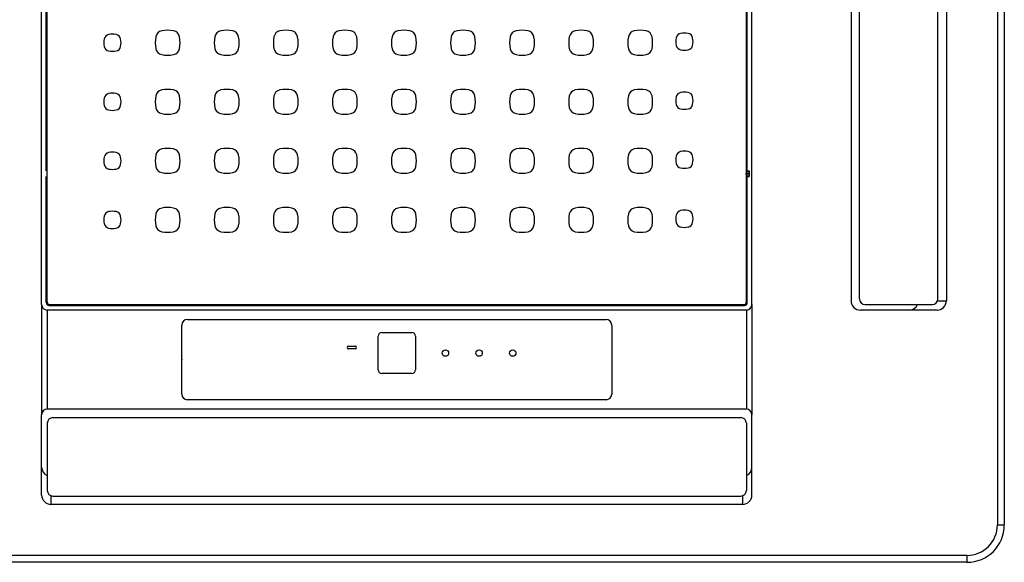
# Model space of a CAD drawing. Header units: millimetres. Extents: x -84458 to 77911, y -55868 to -29230.
# Tile 47 of 103: x 67471 to 67523, y -31073 to -31044. Entities that reach past the tile are written whole.
import ezdxf

# ---------------------------------------------------------------- set-up
doc = ezdxf.new("R2010")
doc.units = ezdxf.units.MM
doc.layers.add('obwód gniazd', color=1, linetype='Continuous', lineweight=25)

msp = doc.modelspace()

# ---------------------------------------------------------------- linework, layer by layer
at = {"layer": 'obwód gniazd'}
for p, q in [((67522.821, -31010.24), (67522.821, -31071.221)), ((67523.191, -31010.231), (67523.191, -31071.231)), ((67471.691, -31059.431), (67471.691, -31022.031)), ((67471.983, -31059.289), (67471.983, -31022.173)), ((67509.399, -31059.289), (67509.399, -31022.173)), ((67509.691, -31059.431), (67509.691, -31022.031)), ((67514.991, -31022.231), (67514.991, -31059.231)), ((67515.441, -31059.131), (67515.441, -31022.331)), ((67519.641, -31059.131), (67519.641, -31022.331)), ((67520.091, -31022.231), (67520.091, -31059.231)), ((67471.941, -31052.281), (67471.941, -31029.181)), ((67509.441, -31052.281), (67509.441, -31029.181)), ((67509.585, -31052.431), (67509.349, -31052.431)), ((67509.441, -31052.281), (67509.423, -31052.299)), ((67509.423, -31052.299), (67509.523, -31052.299)), ((67509.423, -31052.299), (67509.423, -31052.563)), ((67509.441, -31052.281), (67509.541, -31052.281)), ((67509.523, -31052.299), (67509.541, -31052.281)), ((67509.523, -31052.299), (67509.523, -31052.563)), ((67509.541, -31052.281), (67509.541, -31052.581)), ((67471.941, -31059.331), (67471.941, -31052.581)), ((67509.423, -31052.563), (67509.441, -31052.581)), ((67509.423, -31052.563), (67509.523, -31052.563)), ((67509.441, -31059.331), (67509.441, -31052.581)), ((67509.441, -31052.581), (67509.541, -31052.581)), ((67509.541, -31052.581), (67509.523, -31052.563)), ((67519.641, -31059.231), (67520.091, -31059.231)), ((67471.691, -31059.431), (67471.691, -31065.331)), ((67508.97, -31059.731), (67471.991, -31059.731)), ((67471.991, -31059.731), (67471.991, -31065.031)), ((67472.091, -31059.481), (67509.291, -31059.481)), ((67472.133, -31059.439), (67509.249, -31059.439)), ((67480.191, -31059.473), (67501.191, -31059.473)), ((67509.391, -31059.731), (67508.97, -31059.731)), ((67509.391, -31059.731), (67509.391, -31065.031)), ((67509.691, -31059.431), (67509.691, -31065.331)), ((67519.591, -31059.731), (67515.491, -31059.731)), ((67515.741, -31059.431), (67519.341, -31059.431)), ((67479.491, -31060.231), (67501.891, -31060.231)), ((67479.191, -31064.231), (67479.191, -31060.531)), ((67502.191, -31060.531), (67502.191, -31064.231)), ((67489.691, -31062.931), (67489.691, -31061.131)), ((67489.891, -31060.931), (67491.491, -31060.931)), ((67491.691, -31061.131), (67491.691, -31062.931)), ((67488.116, -31061.656), (67488.466, -31061.656)), ((67488.466, -31061.806), (67488.116, -31061.806)), ((67491.491, -31063.131), (67489.891, -31063.131)), ((67501.891, -31064.531), (67479.491, -31064.531)), ((67509.391, -31065.031), (67471.993, -31065.031)), ((67471.691, -31069.631), (67471.691, -31065.331)), ((67472.292, -31065.486), (67509.092, -31065.486)), ((67509.691, -31069.631), (67509.691, -31065.331)), ((67471.992, -31065.786), (67471.992, -31069.386)), ((67509.392, -31065.786), (67509.392, -31069.386)), ((67472.191, -31069.668), (67472.191, -31070.131)), ((67472.292, -31069.686), (67509.092, -31069.686)), ((67509.191, -31069.669), (67509.191, -31070.131)), ((67509.191, -31070.131), (67472.194, -31070.131)), ((67522.821, -31071.221), (67523.191, -31071.231)), ((67521.181, -31072.861), (67460.201, -31072.861)), ((67521.181, -31072.861), (67521.191, -31073.231)), ((67521.191, -31073.231), (67460.191, -31073.231))]:
    msp.add_line(p, q, dxfattribs=at)
for centre in [(67493.291, -31062.031), (67495.091, -31062.031), (67496.891, -31062.031)]:
    msp.add_circle(centre, 0.175, dxfattribs=at)
for centre, radius, start, end in [((67475.333, -31045.277), 0.3, 101.2026, 168.7974), ((67475.478, -31046.013), 1.05, 78.7974, 101.2026), ((67475.624, -31045.277), 0.3, 11.2026, 78.7974), ((67479.415, -31045.423), 1.646, 168.8302, 191.1698), ((67478.192, -31045.182), 0.4, 101.1698, 168.8302), ((67478.433, -31046.404), 1.646, 78.8302, 101.1698), ((67478.675, -31045.182), 0.4, 11.1698, 78.8302), ((67477.452, -31045.423), 1.646, 348.8302, 11.1698), ((67482.575, -31045.423), 1.646, 168.8302, 191.1698), ((67481.352, -31045.182), 0.4, 101.1698, 168.8302), ((67481.593, -31046.404), 1.646, 78.8302, 101.1698), ((67481.835, -31045.182), 0.4, 11.1698, 78.8302), ((67480.612, -31045.423), 1.646, 348.8302, 11.1698), ((67485.735, -31045.423), 1.646, 168.8302, 191.1698), ((67484.512, -31045.182), 0.4, 101.1698, 168.8302), ((67484.753, -31046.404), 1.646, 78.8302, 101.1698), ((67484.995, -31045.182), 0.4, 11.1698, 78.8302), ((67483.772, -31045.423), 1.646, 348.8302, 11.1698), ((67488.895, -31045.423), 1.646, 168.8302, 191.1698), ((67487.672, -31045.182), 0.4, 101.1698, 168.8302), ((67487.913, -31046.404), 1.646, 78.8302, 101.1698), ((67488.155, -31045.182), 0.4, 11.1698, 78.8302), ((67486.932, -31045.423), 1.646, 348.8302, 11.1698), ((67492.055, -31045.423), 1.646, 168.8302, 191.1698), ((67490.832, -31045.182), 0.4, 101.1698, 168.8302), ((67491.073, -31046.404), 1.646, 78.8302, 101.1698), ((67491.315, -31045.182), 0.4, 11.1698, 78.8302), ((67490.092, -31045.423), 1.646, 348.8302, 11.1698), ((67495.215, -31045.423), 1.646, 168.8302, 191.1698), ((67493.992, -31045.182), 0.4, 101.1698, 168.8302), ((67494.233, -31046.404), 1.646, 78.8302, 101.1698), ((67494.475, -31045.182), 0.4, 11.1698, 78.8302), ((67493.252, -31045.423), 1.646, 348.8302, 11.1698), ((67498.375, -31045.423), 1.646, 168.8302, 191.1698), ((67497.152, -31045.182), 0.4, 101.1698, 168.8302), ((67497.393, -31046.404), 1.646, 78.8302, 101.1698), ((67497.635, -31045.182), 0.4, 11.1698, 78.8302), ((67496.412, -31045.423), 1.646, 348.8302, 11.1698), ((67501.535, -31045.423), 1.646, 168.8302, 191.1698), ((67500.312, -31045.182), 0.4, 101.1698, 168.8302), ((67500.553, -31046.404), 1.646, 78.8302, 101.1698), ((67500.795, -31045.182), 0.4, 11.1698, 78.8302), ((67499.572, -31045.423), 1.646, 348.8302, 11.1698), ((67504.695, -31045.423), 1.646, 168.8302, 191.1698), ((67503.472, -31045.182), 0.4, 101.1698, 168.8302), ((67503.713, -31046.404), 1.646, 78.8302, 101.1698), ((67503.955, -31045.182), 0.4, 11.1698, 78.8302), ((67502.732, -31045.423), 1.646, 348.8302, 11.1698), ((67505.933, -31045.219), 0.3, 101.2026, 168.7974), ((67506.078, -31045.955), 1.05, 78.7974, 101.2026), ((67506.224, -31045.219), 0.3, 11.2026, 78.7974), ((67476.068, -31045.423), 1.05, 168.7974, 191.2026), ((67475.333, -31045.569), 0.3, 191.2026, 258.7974), ((67475.624, -31045.569), 0.3, 281.2026, 348.7974), ((67474.888, -31045.423), 1.05, 348.7974, 11.2026), ((67506.668, -31045.365), 1.05, 168.7974, 191.2026), ((67505.933, -31045.511), 0.3, 191.2026, 258.7974), ((67506.224, -31045.511), 0.3, 281.2026, 348.7974), ((67505.488, -31045.365), 1.05, 348.7974, 11.2026), ((67475.478, -31044.833), 1.05, 258.7974, 281.2026), ((67478.192, -31045.664), 0.4, 191.1698, 258.8302), ((67478.433, -31044.442), 1.646, 258.8302, 281.1698), ((67478.675, -31045.664), 0.4, 281.1698, 348.8302), ((67481.352, -31045.664), 0.4, 191.1698, 258.8302), ((67481.593, -31044.442), 1.646, 258.8302, 281.1698), ((67481.835, -31045.664), 0.4, 281.1698, 348.8302), ((67484.512, -31045.664), 0.4, 191.1698, 258.8302), ((67484.753, -31044.442), 1.646, 258.8302, 281.1698), ((67484.995, -31045.664), 0.4, 281.1698, 348.8302), ((67487.672, -31045.664), 0.4, 191.1698, 258.8302), ((67487.913, -31044.442), 1.646, 258.8302, 281.1698), ((67488.155, -31045.664), 0.4, 281.1698, 348.8302), ((67490.832, -31045.664), 0.4, 191.1698, 258.8302), ((67491.073, -31044.442), 1.646, 258.8302, 281.1698), ((67491.315, -31045.664), 0.4, 281.1698, 348.8302), ((67493.992, -31045.664), 0.4, 191.1698, 258.8302), ((67494.233, -31044.442), 1.646, 258.8302, 281.1698), ((67494.475, -31045.664), 0.4, 281.1698, 348.8302), ((67497.152, -31045.664), 0.4, 191.1698, 258.8302), ((67497.393, -31044.442), 1.646, 258.8302, 281.1698), ((67497.635, -31045.664), 0.4, 281.1698, 348.8302), ((67500.312, -31045.664), 0.4, 191.1698, 258.8302), ((67500.553, -31044.442), 1.646, 258.8302, 281.1698), ((67500.795, -31045.664), 0.4, 281.1698, 348.8302), ((67503.472, -31045.664), 0.4, 191.1698, 258.8302), ((67503.713, -31044.442), 1.646, 258.8302, 281.1698), ((67503.955, -31045.664), 0.4, 281.1698, 348.8302), ((67506.078, -31044.775), 1.05, 258.7974, 281.2026), ((67475.333, -31048.437), 0.3, 101.2026, 168.7974), ((67475.478, -31049.173), 1.05, 78.7974, 101.2026), ((67475.624, -31048.437), 0.3, 11.2026, 78.7974), ((67479.415, -31048.583), 1.646, 168.8302, 191.1698), ((67478.192, -31048.342), 0.4, 101.1698, 168.8302), ((67478.433, -31049.564), 1.646, 78.8302, 101.1698), ((67478.675, -31048.342), 0.4, 11.1698, 78.8302), ((67477.452, -31048.583), 1.646, 348.8302, 11.1698), ((67482.575, -31048.583), 1.646, 168.8302, 191.1698), ((67481.352, -31048.342), 0.4, 101.1698, 168.8302), ((67481.593, -31049.564), 1.646, 78.8302, 101.1698), ((67481.835, -31048.342), 0.4, 11.1698, 78.8302), ((67480.612, -31048.583), 1.646, 348.8302, 11.1698), ((67485.735, -31048.583), 1.646, 168.8302, 191.1698), ((67484.512, -31048.342), 0.4, 101.1698, 168.8302), ((67484.753, -31049.564), 1.646, 78.8302, 101.1698), ((67484.995, -31048.342), 0.4, 11.1698, 78.8302), ((67483.772, -31048.583), 1.646, 348.8302, 11.1698), ((67488.895, -31048.583), 1.646, 168.8302, 191.1698), ((67487.672, -31048.342), 0.4, 101.1698, 168.8302), ((67487.913, -31049.564), 1.646, 78.8302, 101.1698), ((67488.155, -31048.342), 0.4, 11.1698, 78.8302), ((67486.932, -31048.583), 1.646, 348.8302, 11.1698), ((67492.055, -31048.583), 1.646, 168.8302, 191.1698), ((67490.832, -31048.342), 0.4, 101.1698, 168.8302), ((67491.073, -31049.564), 1.646, 78.8302, 101.1698), ((67491.315, -31048.342), 0.4, 11.1698, 78.8302), ((67490.092, -31048.583), 1.646, 348.8302, 11.1698), ((67495.215, -31048.583), 1.646, 168.8302, 191.1698), ((67493.992, -31048.342), 0.4, 101.1698, 168.8302), ((67494.233, -31049.564), 1.646, 78.8302, 101.1698), ((67494.475, -31048.342), 0.4, 11.1698, 78.8302), ((67493.252, -31048.583), 1.646, 348.8302, 11.1698), ((67498.375, -31048.583), 1.646, 168.8302, 191.1698), ((67497.152, -31048.342), 0.4, 101.1698, 168.8302), ((67497.393, -31049.564), 1.646, 78.8302, 101.1698), ((67497.635, -31048.342), 0.4, 11.1698, 78.8302), ((67496.412, -31048.583), 1.646, 348.8302, 11.1698), ((67501.535, -31048.583), 1.646, 168.8302, 191.1698), ((67500.312, -31048.342), 0.4, 101.1698, 168.8302), ((67500.553, -31049.564), 1.646, 78.8302, 101.1698), ((67500.795, -31048.342), 0.4, 11.1698, 78.8302), ((67499.572, -31048.583), 1.646, 348.8302, 11.1698), ((67504.695, -31048.583), 1.646, 168.8302, 191.1698), ((67503.472, -31048.342), 0.4, 101.1698, 168.8302), ((67503.713, -31049.564), 1.646, 78.8302, 101.1698), ((67503.955, -31048.342), 0.4, 11.1698, 78.8302), ((67502.732, -31048.583), 1.646, 348.8302, 11.1698), ((67505.933, -31048.379), 0.3, 101.2026, 168.7974), ((67506.078, -31049.115), 1.05, 78.7974, 101.2026), ((67506.224, -31048.379), 0.3, 11.2026, 78.7974), ((67476.068, -31048.583), 1.05, 168.7974, 191.2026), ((67475.333, -31048.729), 0.3, 191.2026, 258.7974), ((67475.624, -31048.729), 0.3, 281.2026, 348.7974), ((67474.888, -31048.583), 1.05, 348.7974, 11.2026), ((67506.668, -31048.525), 1.05, 168.7974, 191.2026), ((67505.933, -31048.671), 0.3, 191.2026, 258.7974), ((67506.224, -31048.671), 0.3, 281.2026, 348.7974), ((67505.488, -31048.525), 1.05, 348.7974, 11.2026), ((67475.478, -31047.993), 1.05, 258.7974, 281.2026), ((67478.192, -31048.824), 0.4, 191.1698, 258.8302), ((67478.433, -31047.602), 1.646, 258.8302, 281.1698), ((67478.675, -31048.824), 0.4, 281.1698, 348.8302), ((67481.352, -31048.824), 0.4, 191.1698, 258.8302), ((67481.593, -31047.602), 1.646, 258.8302, 281.1698), ((67481.835, -31048.824), 0.4, 281.1698, 348.8302), ((67484.512, -31048.824), 0.4, 191.1698, 258.8302), ((67484.753, -31047.602), 1.646, 258.8302, 281.1698), ((67484.995, -31048.824), 0.4, 281.1698, 348.8302), ((67487.672, -31048.824), 0.4, 191.1698, 258.8302), ((67487.913, -31047.602), 1.646, 258.8302, 281.1698), ((67488.155, -31048.824), 0.4, 281.1698, 348.8302), ((67490.832, -31048.824), 0.4, 191.1698, 258.8302), ((67491.073, -31047.602), 1.646, 258.8302, 281.1698), ((67491.315, -31048.824), 0.4, 281.1698, 348.8302), ((67493.992, -31048.824), 0.4, 191.1698, 258.8302), ((67494.233, -31047.602), 1.646, 258.8302, 281.1698), ((67494.475, -31048.824), 0.4, 281.1698, 348.8302), ((67497.152, -31048.824), 0.4, 191.1698, 258.8302), ((67497.393, -31047.602), 1.646, 258.8302, 281.1698), ((67497.635, -31048.824), 0.4, 281.1698, 348.8302), ((67500.312, -31048.824), 0.4, 191.1698, 258.8302), ((67500.553, -31047.602), 1.646, 258.8302, 281.1698), ((67500.795, -31048.824), 0.4, 281.1698, 348.8302), ((67503.472, -31048.824), 0.4, 191.1698, 258.8302), ((67503.713, -31047.602), 1.646, 258.8302, 281.1698), ((67503.955, -31048.824), 0.4, 281.1698, 348.8302), ((67506.078, -31047.935), 1.05, 258.7974, 281.2026), ((67475.333, -31051.597), 0.3, 101.2026, 168.7974), ((67475.478, -31052.333), 1.05, 78.7974, 101.2026), ((67475.624, -31051.597), 0.3, 11.2026, 78.7974), ((67479.415, -31051.743), 1.646, 168.8302, 191.1698), ((67478.192, -31051.502), 0.4, 101.1698, 168.8302), ((67478.433, -31052.724), 1.646, 78.8302, 101.1698), ((67478.675, -31051.502), 0.4, 11.1698, 78.8302), ((67477.452, -31051.743), 1.646, 348.8302, 11.1698), ((67482.575, -31051.743), 1.646, 168.8302, 191.1698), ((67481.352, -31051.502), 0.4, 101.1698, 168.8302), ((67481.593, -31052.724), 1.646, 78.8302, 101.1698), ((67481.835, -31051.502), 0.4, 11.1698, 78.8302), ((67480.612, -31051.743), 1.646, 348.8302, 11.1698), ((67485.735, -31051.743), 1.646, 168.8302, 191.1698), ((67484.512, -31051.502), 0.4, 101.1698, 168.8302), ((67484.753, -31052.724), 1.646, 78.8302, 101.1698), ((67484.995, -31051.502), 0.4, 11.1698, 78.8302), ((67483.772, -31051.743), 1.646, 348.8302, 11.1698), ((67488.895, -31051.743), 1.646, 168.8302, 191.1698), ((67487.672, -31051.502), 0.4, 101.1698, 168.8302), ((67487.913, -31052.724), 1.646, 78.8302, 101.1698), ((67488.155, -31051.502), 0.4, 11.1698, 78.8302), ((67486.932, -31051.743), 1.646, 348.8302, 11.1698), ((67492.055, -31051.743), 1.646, 168.8302, 191.1698), ((67490.832, -31051.502), 0.4, 101.1698, 168.8302), ((67491.073, -31052.724), 1.646, 78.8302, 101.1698), ((67491.315, -31051.502), 0.4, 11.1698, 78.8302), ((67490.092, -31051.743), 1.646, 348.8302, 11.1698), ((67495.215, -31051.743), 1.646, 168.8302, 191.1698), ((67493.992, -31051.502), 0.4, 101.1698, 168.8302), ((67494.233, -31052.724), 1.646, 78.8302, 101.1698), ((67494.475, -31051.502), 0.4, 11.1698, 78.8302), ((67493.252, -31051.743), 1.646, 348.8302, 11.1698), ((67498.375, -31051.743), 1.646, 168.8302, 191.1698), ((67497.152, -31051.502), 0.4, 101.1698, 168.8302), ((67497.393, -31052.724), 1.646, 78.8302, 101.1698), ((67497.635, -31051.502), 0.4, 11.1698, 78.8302), ((67496.412, -31051.743), 1.646, 348.8302, 11.1698), ((67501.535, -31051.743), 1.646, 168.8302, 191.1698), ((67500.312, -31051.502), 0.4, 101.1698, 168.8302), ((67500.553, -31052.724), 1.646, 78.8302, 101.1698), ((67500.795, -31051.502), 0.4, 11.1698, 78.8302), ((67499.572, -31051.743), 1.646, 348.8302, 11.1698), ((67504.695, -31051.743), 1.646, 168.8302, 191.1698), ((67503.472, -31051.502), 0.4, 101.1698, 168.8302), ((67503.713, -31052.724), 1.646, 78.8302, 101.1698), ((67503.955, -31051.502), 0.4, 11.1698, 78.8302), ((67502.732, -31051.743), 1.646, 348.8302, 11.1698), ((67505.933, -31051.539), 0.3, 101.2026, 168.7974), ((67506.078, -31052.275), 1.05, 78.7974, 101.2026), ((67506.224, -31051.539), 0.3, 11.2026, 78.7974), ((67476.068, -31051.743), 1.05, 168.7974, 191.2026), ((67475.333, -31051.889), 0.3, 191.2026, 258.7974), ((67475.624, -31051.889), 0.3, 281.2026, 348.7974), ((67474.888, -31051.743), 1.05, 348.7974, 11.2026), ((67506.668, -31051.685), 1.05, 168.7974, 191.2026), ((67505.933, -31051.831), 0.3, 191.2026, 258.7974), ((67506.224, -31051.831), 0.3, 281.2026, 348.7974), ((67505.488, -31051.685), 1.05, 348.7974, 11.2026), ((67475.478, -31051.153), 1.05, 258.7974, 281.2026), ((67478.192, -31051.984), 0.4, 191.1698, 258.8302), ((67478.433, -31050.762), 1.646, 258.8302, 281.1698), ((67478.675, -31051.984), 0.4, 281.1698, 348.8302), ((67481.352, -31051.984), 0.4, 191.1698, 258.8302), ((67481.593, -31050.762), 1.646, 258.8302, 281.1698), ((67481.835, -31051.984), 0.4, 281.1698, 348.8302), ((67484.512, -31051.984), 0.4, 191.1698, 258.8302), ((67484.753, -31050.762), 1.646, 258.8302, 281.1698), ((67484.995, -31051.984), 0.4, 281.1698, 348.8302), ((67487.672, -31051.984), 0.4, 191.1698, 258.8302), ((67487.913, -31050.762), 1.646, 258.8302, 281.1698), ((67488.155, -31051.984), 0.4, 281.1698, 348.8302), ((67490.832, -31051.984), 0.4, 191.1698, 258.8302), ((67491.073, -31050.762), 1.646, 258.8302, 281.1698), ((67491.315, -31051.984), 0.4, 281.1698, 348.8302), ((67493.992, -31051.984), 0.4, 191.1698, 258.8302), ((67494.233, -31050.762), 1.646, 258.8302, 281.1698), ((67494.475, -31051.984), 0.4, 281.1698, 348.8302), ((67497.152, -31051.984), 0.4, 191.1698, 258.8302), ((67497.393, -31050.762), 1.646, 258.8302, 281.1698), ((67497.635, -31051.984), 0.4, 281.1698, 348.8302), ((67500.312, -31051.984), 0.4, 191.1698, 258.8302), ((67500.553, -31050.762), 1.646, 258.8302, 281.1698), ((67500.795, -31051.984), 0.4, 281.1698, 348.8302), ((67503.472, -31051.984), 0.4, 191.1698, 258.8302), ((67503.713, -31050.762), 1.646, 258.8302, 281.1698), ((67503.955, -31051.984), 0.4, 281.1698, 348.8302), ((67506.078, -31051.095), 1.05, 258.7974, 281.2026), ((67475.333, -31054.757), 0.3, 101.2026, 168.7974), ((67475.478, -31055.493), 1.05, 78.7974, 101.2026), ((67475.624, -31054.757), 0.3, 11.2026, 78.7974), ((67479.415, -31054.903), 1.646, 168.8302, 191.1698), ((67478.192, -31054.662), 0.4, 101.1698, 168.8302), ((67478.433, -31055.884), 1.646, 78.8302, 101.1698), ((67478.675, -31054.662), 0.4, 11.1698, 78.8302), ((67477.452, -31054.903), 1.646, 348.8302, 11.1698), ((67482.575, -31054.903), 1.646, 168.8302, 191.1698), ((67481.352, -31054.662), 0.4, 101.1698, 168.8302), ((67481.593, -31055.884), 1.646, 78.8302, 101.1698), ((67481.835, -31054.662), 0.4, 11.1698, 78.8302), ((67480.612, -31054.903), 1.646, 348.8302, 11.1698), ((67485.735, -31054.903), 1.646, 168.8302, 191.1698), ((67484.512, -31054.662), 0.4, 101.1698, 168.8302), ((67484.753, -31055.884), 1.646, 78.8302, 101.1698), ((67484.995, -31054.662), 0.4, 11.1698, 78.8302), ((67483.772, -31054.903), 1.646, 348.8302, 11.1698), ((67488.895, -31054.903), 1.646, 168.8302, 191.1698), ((67487.672, -31054.662), 0.4, 101.1698, 168.8302), ((67487.913, -31055.884), 1.646, 78.8302, 101.1698), ((67488.155, -31054.662), 0.4, 11.1698, 78.8302), ((67486.932, -31054.903), 1.646, 348.8302, 11.1698), ((67492.055, -31054.903), 1.646, 168.8302, 191.1698), ((67490.832, -31054.662), 0.4, 101.1698, 168.8302), ((67491.073, -31055.884), 1.646, 78.8302, 101.1698), ((67491.315, -31054.662), 0.4, 11.1698, 78.8302), ((67490.092, -31054.903), 1.646, 348.8302, 11.1698), ((67495.215, -31054.903), 1.646, 168.8302, 191.1698), ((67493.992, -31054.662), 0.4, 101.1698, 168.8302), ((67494.233, -31055.884), 1.646, 78.8302, 101.1698), ((67494.475, -31054.662), 0.4, 11.1698, 78.8302), ((67493.252, -31054.903), 1.646, 348.8302, 11.1698), ((67498.375, -31054.903), 1.646, 168.8302, 191.1698), ((67497.152, -31054.662), 0.4, 101.1698, 168.8302), ((67497.393, -31055.884), 1.646, 78.8302, 101.1698), ((67497.635, -31054.662), 0.4, 11.1698, 78.8302), ((67496.412, -31054.903), 1.646, 348.8302, 11.1698), ((67501.535, -31054.903), 1.646, 168.8302, 191.1698), ((67500.312, -31054.662), 0.4, 101.1698, 168.8302), ((67500.553, -31055.884), 1.646, 78.8302, 101.1698), ((67500.795, -31054.662), 0.4, 11.1698, 78.8302), ((67499.572, -31054.903), 1.646, 348.8302, 11.1698), ((67504.695, -31054.903), 1.646, 168.8302, 191.1698), ((67503.472, -31054.662), 0.4, 101.1698, 168.8302), ((67503.713, -31055.884), 1.646, 78.8302, 101.1698), ((67503.955, -31054.662), 0.4, 11.1698, 78.8302), ((67502.732, -31054.903), 1.646, 348.8302, 11.1698), ((67505.933, -31054.699), 0.3, 101.2026, 168.7974), ((67506.078, -31055.435), 1.05, 78.7974, 101.2026), ((67506.224, -31054.699), 0.3, 11.2026, 78.7974), ((67476.068, -31054.903), 1.05, 168.7974, 191.2026), ((67475.333, -31055.049), 0.3, 191.2026, 258.7974), ((67475.624, -31055.049), 0.3, 281.2026, 348.7974), ((67474.888, -31054.903), 1.05, 348.7974, 11.2026), ((67506.668, -31054.845), 1.05, 168.7974, 191.2026), ((67505.933, -31054.991), 0.3, 191.2026, 258.7974), ((67506.224, -31054.991), 0.3, 281.2026, 348.7974), ((67505.488, -31054.845), 1.05, 348.7974, 11.2026), ((67475.478, -31054.313), 1.05, 258.7974, 281.2026), ((67478.192, -31055.144), 0.4, 191.1698, 258.8302), ((67478.433, -31053.922), 1.646, 258.8302, 281.1698), ((67478.675, -31055.144), 0.4, 281.1698, 348.8302), ((67481.352, -31055.144), 0.4, 191.1698, 258.8302), ((67481.593, -31053.922), 1.646, 258.8302, 281.1698), ((67481.835, -31055.144), 0.4, 281.1698, 348.8302), ((67484.512, -31055.144), 0.4, 191.1698, 258.8302), ((67484.753, -31053.922), 1.646, 258.8302, 281.1698), ((67484.995, -31055.144), 0.4, 281.1698, 348.8302), ((67487.672, -31055.144), 0.4, 191.1698, 258.8302), ((67487.913, -31053.922), 1.646, 258.8302, 281.1698), ((67488.155, -31055.144), 0.4, 281.1698, 348.8302), ((67490.832, -31055.144), 0.4, 191.1698, 258.8302), ((67491.073, -31053.922), 1.646, 258.8302, 281.1698), ((67491.315, -31055.144), 0.4, 281.1698, 348.8302), ((67493.992, -31055.144), 0.4, 191.1698, 258.8302), ((67494.233, -31053.922), 1.646, 258.8302, 281.1698), ((67494.475, -31055.144), 0.4, 281.1698, 348.8302), ((67497.152, -31055.144), 0.4, 191.1698, 258.8302), ((67497.393, -31053.922), 1.646, 258.8302, 281.1698), ((67497.635, -31055.144), 0.4, 281.1698, 348.8302), ((67500.312, -31055.144), 0.4, 191.1698, 258.8302), ((67500.553, -31053.922), 1.646, 258.8302, 281.1698), ((67500.795, -31055.144), 0.4, 281.1698, 348.8302), ((67503.472, -31055.144), 0.4, 191.1698, 258.8302), ((67503.713, -31053.922), 1.646, 258.8302, 281.1698), ((67503.955, -31055.144), 0.4, 281.1698, 348.8302), ((67506.078, -31054.255), 1.05, 258.7974, 281.2026), ((67472.091, -31059.331), 0.15, 180, 270), ((67472.133, -31059.289), 0.15, 180, 270), ((67509.249, -31059.289), 0.15, 270, 0), ((67509.291, -31059.331), 0.15, 270, 0), ((67515.491, -31059.231), 0.5, 180, 270), ((67515.741, -31059.131), 0.3, 180, 270), ((67519.341, -31059.131), 0.3, 270, 0), ((67519.591, -31059.231), 0.5, 270, 0), ((67471.991, -31059.431), 0.3, 180, 270), ((67509.391, -31059.431), 0.3, 270, 0), ((67518.091, -31059.231), 0.5, 270, 336.4218), ((67479.491, -31060.531), 0.3, 90, 180), ((67501.891, -31060.531), 0.3, 0, 90), ((67489.891, -31061.131), 0.2, 90, 180), ((67491.491, -31061.131), 0.2, 0, 90), ((67488.116, -31061.731), 0.075, 90, 270), ((67488.466, -31061.731), 0.075, 270, 90), ((67489.891, -31062.931), 0.2, 180, 270), ((67491.491, -31062.931), 0.2, 270, 0), ((67479.491, -31064.231), 0.3, 180, 270), ((67501.891, -31064.231), 0.3, 270, 0), ((67471.991, -31065.331), 0.3, 90, 180), ((67509.391, -31065.331), 0.3, 0, 90), ((67472.292, -31065.786), 0.3, 90, 180), ((67509.092, -31065.786), 0.3, 0, 90), ((67472.191, -31068.131), 0.5, 180, 246.5916), ((67509.191, -31068.131), 0.5, 293.7482, 0), ((67472.191, -31069.631), 0.5, 180, 270), ((67472.292, -31069.386), 0.3, 180, 270), ((67509.092, -31069.386), 0.3, 270, 0), ((67509.191, -31069.631), 0.5, 270, 0), ((67521.181, -31071.221), 1.64, 270, 0), ((67521.191, -31071.231), 2, 270, 0)]:
    msp.add_arc(centre, radius, start, end, dxfattribs=at)
msp.add_point((67479.191, -31062.381), dxfattribs=at)

doc.saveas('drawing.dxf')
